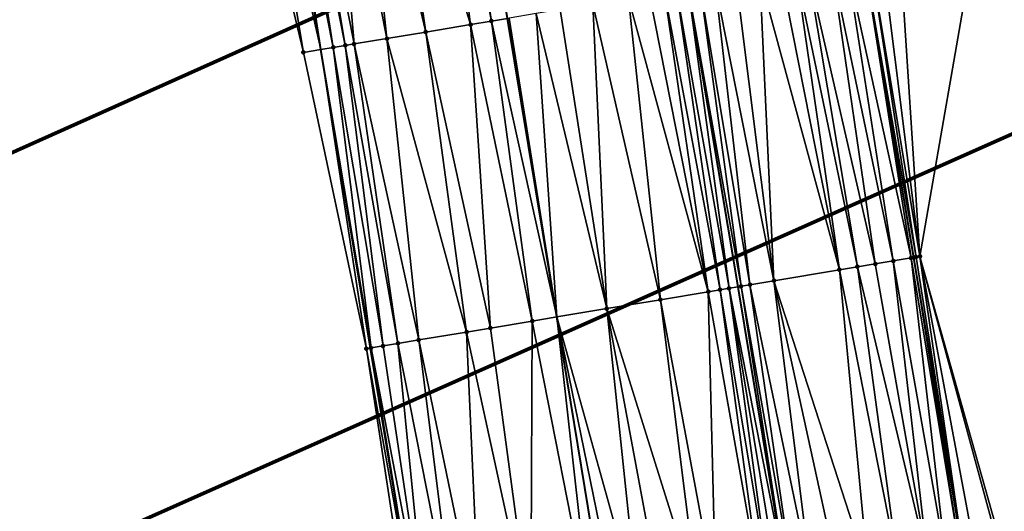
# Model space of a CAD drawing. Header units: feet. Extents: x 2004186 to 2014793, y 836912 to 864902.
# Tile 21 of 256: x 2010908 to 2010973, y 837489 to 837521. Entities that reach past the tile are written whole.
import ezdxf

# ---------------------------------------------------------------- set-up
doc = ezdxf.new("R2010")
doc.units = ezdxf.units.FT
doc.header["$LTSCALE"] = 100
doc.header["$MEASUREMENT"] = 0
for name, color, linetype, lineweight in [('EP_Travel Lane', 5, 'Continuous', 40), ('GPL_Skip Line', 2, 'Continuous', 40), ('Notes', 4, 'Continuous', 0), ('Road Shots', 4, 'Continuous', 200), ('Road X-Section', 30, 'Continuous', 13)]:
    doc.layers.add(name, color=color, linetype=linetype, lineweight=lineweight)
doc.layers.add('I-77 SB_MM21-27-Surface-Border', color=7, linetype='Continuous')
doc.layers.add('I-77 SB_MM21-27-Surface-TIN', color=7, linetype='Continuous')

msp = doc.modelspace()

# ---------------------------------------------------------------- linework, layer by layer
at = {"layer": 'EP_Travel Lane'}
for points in [[(2010970.554883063, 837485.938455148, 351.8467576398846), (2010967.259023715, 837505.6785211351, 351.8659917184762), (2010963.96475186, 837525.4090790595, 351.8623707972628), (2010960.671085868, 837545.1360082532, 351.840905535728), (2010957.377423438, 837564.8629161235, 351.8460256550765), (2010954.083834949, 837584.5893811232, 351.8020394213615), (2010950.790195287, 837604.3161526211, 351.7254587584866), (2010947.496572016, 837624.0430735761, 351.684690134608), (2010944.203085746, 837643.7699198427, 351.6154868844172), (2010940.932450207, 837663.4892749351, 351.5491746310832), (2010937.660913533, 837683.2141617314, 351.4991781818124), (2010934.388480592, 837702.9444523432, 351.3700661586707), (2010931.11730063, 837722.6799663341, 351.3046122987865), (2010927.853165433, 837742.4114428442, 351.1844195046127), (2010924.639492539, 837762.1535632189, 351.112302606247), (2010921.426372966, 837781.892545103, 350.9676407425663)], [(2010934.595256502, 837479.98617953, 351.5095648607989), (2010931.323510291, 837499.6887001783, 351.5417266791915), (2010928.054911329, 837519.4116545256, 351.5530203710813), (2010924.784996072, 837539.1425514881, 351.5613561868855), (2010921.515091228, 837558.8733856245, 351.5376361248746), (2010918.245373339, 837578.6030916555, 351.493006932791), (2010914.975484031, 837598.3338320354, 351.4344561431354), (2010911.705569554, 837618.0647242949, 351.3855300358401), (2010908.435665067, 837637.7955562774, 351.3342237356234), (2010905.162015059, 837657.5489889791, 351.2770299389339), (2010901.890544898, 837677.2892683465, 351.1922189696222), (2010898.620572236, 837697.0205116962, 351.1196081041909), (2010895.352726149, 837716.7389231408, 351.0112128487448), (2010892.082841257, 837736.4696368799, 350.9209208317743), (2010888.813325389, 837756.1981239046, 350.8189200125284), (2010885.543807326, 837775.9266241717, 350.6922264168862)]]:
    msp.add_polyline3d(points, dxfattribs=at)
at = {"layer": 'GPL_Skip Line'}
for points in [[(2010958.914453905, 837484.011602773, 352.0084365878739), (2010955.63723066, 837503.741266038, 352.0171882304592), (2010952.347312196, 837523.4688200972, 352.0200899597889), (2010949.052683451, 837543.1955893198, 352.0215488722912), (2010945.758054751, 837562.9223582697, 352.0186610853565), (2010942.463430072, 837582.6491031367, 351.9888008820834), (2010939.168820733, 837602.3757561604, 351.9176754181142), (2010935.874191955, 837622.1025255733, 351.8915830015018), (2010932.579581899, 837641.8291828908, 351.8218487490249), (2010929.30353227, 837661.5589609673, 351.7639087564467), (2010926.033989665, 837681.2898045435, 351.6979760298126), (2010922.766667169, 837701.0207196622, 351.5655998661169), (2010919.497043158, 837720.7516169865, 351.5137872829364), (2010916.220737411, 837740.4809494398, 351.3744101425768), (2010912.941776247, 837760.2101772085, 351.2977081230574), (2010909.662889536, 837779.9389449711, 351.1435873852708)], [(2010946.897765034, 837482.0225413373, 351.7877070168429), (2010943.645469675, 837501.7424941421, 351.8006070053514), (2010940.391590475, 837521.4720504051, 351.8050462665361), (2010937.137066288, 837541.2055174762, 351.8023255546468), (2010933.882546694, 837560.9389566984, 351.8016313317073), (2010930.615729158, 837580.6697975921, 351.7622601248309), (2010927.343612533, 837600.4002125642, 351.7057368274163), (2010924.070395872, 837620.130545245, 351.6655282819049), (2010920.797191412, 837639.8608043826, 351.6059830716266), (2010917.522157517, 837659.6020910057, 351.5433432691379), (2010914.248178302, 837679.3370202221, 351.4728616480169), (2010910.974966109, 837699.0673259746, 351.3733030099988), (2010907.701997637, 837718.7915268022, 351.2996985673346), (2010904.425841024, 837738.520959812, 351.1721245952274), (2010901.149288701, 837758.2493917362, 351.077696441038), (2010897.872761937, 837777.977667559, 350.930704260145)]]:
    msp.add_polyline3d(points, dxfattribs=at)
at = {"layer": 'I-77 SB_MM21-27-Surface-Border', "color": 3, "linetype": 'ByBlock', "lineweight": -2}
for points in [[(2010934.095683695, 837479.9034819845, 351.5309226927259), (2010931.06335951, 837499.6453453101, 351.5206884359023), (2010926.899782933, 837519.2187313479, 351.5075463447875), (2010922.224280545, 837538.7148753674, 351.4738152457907), (2010917.746058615, 837558.2438892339, 351.4262839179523), (2010913.859885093, 837577.870273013, 351.3438778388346), (2010910.36802058, 837597.5639048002, 351.2805386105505), (2010907.07338901, 837617.290690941, 351.2332985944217), (2010903.581510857, 837636.9844043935, 351.1643933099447), (2010900.498234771, 837656.7741057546, 351.107022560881), (2010897.424138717, 837676.5488722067, 351.0348253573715), (2010894.353970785, 837696.313417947, 350.9750286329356), (2010891.481363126, 837716.0952570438, 350.8900562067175), (2010889.586048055, 837736.0545136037, 350.8431111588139), (2010886.30749282, 837755.7813002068, 350.7307094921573), (2010883.818105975, 837775.6392728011, 350.6272637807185), (2010882.155285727, 837795.6378595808, 350.543352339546)], [(2010928.801060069, 837783.1154911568, 350.6428414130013), (2010932.276911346, 837763.4214939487, 350.7692823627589), (2010936.148398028, 837743.7867555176, 350.838981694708), (2010939.622038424, 837724.0899666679, 350.9430565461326), (2010943.090258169, 837704.3839998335, 351.010995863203), (2010946.357666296, 837684.652567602, 351.1536837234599), (2010949.625540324, 837664.9317922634, 351.2234646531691), (2010951.714762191, 837645.0236901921, 351.3183586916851), (2010956.19300608, 837625.494544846, 351.3229341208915), (2010959.290364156, 837605.7348471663, 351.3796253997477), (2010962.58496851, 837586.0082239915, 351.4307630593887), (2010965.682105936, 837566.2498474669, 351.4906709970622), (2010968.384919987, 837546.4243089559, 351.5416111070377), (2010971.285013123, 837526.631648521, 351.5792596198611), (2010967.66000702, 837505.745358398, 351.8687231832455), (2010973.121132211, 837486.3632599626, 351.7536131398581)]]:
    msp.add_polyline3d(points, dxfattribs=at)
at = {"layer": 'I-77 SB_MM21-27-Surface-TIN', "color": 128, "linetype": 'ByBlock', "lineweight": -2}
for points in [[(2010935.441214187, 837540.922286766, 351.7682964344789), (2010932.087663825, 837540.3621975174, 351.6996952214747), (2010937.946772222, 837521.0637320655, 351.7576407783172)], [(2010936.230284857, 837541.054072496, 351.7851424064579), (2010935.441214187, 837540.922286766, 351.7682964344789), (2010939.327645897, 837521.2943570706, 351.7864461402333)], [(2010935.441214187, 837540.922286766, 351.7682964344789), (2010937.946772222, 837521.0637320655, 351.7576407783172), (2010939.327645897, 837521.2943570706, 351.7864461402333)], [(2010936.230284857, 837541.054072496, 351.7851424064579), (2010939.327645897, 837521.2943570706, 351.7864461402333), (2010940.391590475, 837521.4720504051, 351.8050462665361)], [(2010930.312254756, 837540.0656800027, 351.6727501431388), (2010928.536845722, 837539.7691622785, 351.6397239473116), (2010932.423277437, 837520.141232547, 351.6569909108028)], [(2010932.087663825, 837540.3621975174, 351.6996952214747), (2010930.312254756, 837540.0656800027, 351.6727501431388), (2010934.987757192, 837520.5695357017, 351.698107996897)], [(2010930.312254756, 837540.0656800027, 351.6727501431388), (2010932.423277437, 837520.141232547, 351.6569909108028), (2010934.987757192, 837520.5695357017, 351.698107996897)], [(2010932.087663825, 837540.3621975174, 351.6996952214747), (2010934.987757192, 837520.5695357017, 351.698107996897), (2010937.946772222, 837521.0637320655, 351.7576407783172)], [(2010925.775098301, 837539.3079126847, 351.5941385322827), (2010924.986027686, 837539.1761266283, 351.5678065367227), (2010928.872459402, 837519.5481968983, 351.5852048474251)], [(2010926.366901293, 837539.406752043, 351.6085376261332), (2010925.775098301, 837539.3079126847, 351.5941385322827), (2010929.661530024, 837519.6799829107, 351.6102385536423)], [(2010925.775098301, 837539.3079126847, 351.5941385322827), (2010928.872459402, 837519.5481968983, 351.5852048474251), (2010929.661530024, 837519.6799829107, 351.6102385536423)], [(2010928.536845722, 837539.7691622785, 351.6397239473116), (2010926.366901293, 837539.406752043, 351.6085376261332), (2010930.253333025, 837519.7788222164, 351.6231004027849)], [(2010926.366901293, 837539.406752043, 351.6085376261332), (2010929.661530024, 837519.6799829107, 351.6102385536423), (2010930.253333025, 837519.7788222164, 351.6231004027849)], [(2010928.536845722, 837539.7691622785, 351.6397239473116), (2010930.253333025, 837519.7788222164, 351.6231004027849), (2010932.423277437, 837520.141232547, 351.6569909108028)], [(2010923.6051541, 837538.9455010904, 351.5234994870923), (2010922.224280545, 837538.7148753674, 351.4738152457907), (2010926.899782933, 837519.2187313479, 351.5075463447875)], [(2010923.6051541, 837538.9455010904, 351.5234994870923), (2010928.054911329, 837519.4116545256, 351.5530203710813), (2010924.784996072, 837539.1425514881, 351.5613561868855)], [(2010923.6051541, 837538.9455010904, 351.5234994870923), (2010926.899782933, 837519.2187313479, 351.5075463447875), (2010928.054911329, 837519.4116545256, 351.5530203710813)], [(2010924.986027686, 837539.1761266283, 351.5678065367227), (2010924.784996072, 837539.1425514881, 351.5613561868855), (2010928.054911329, 837519.4116545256, 351.5530203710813)], [(2010924.986027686, 837539.1761266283, 351.5678065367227), (2010928.054911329, 837519.4116545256, 351.5530203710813), (2010928.872459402, 837519.5481968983, 351.5852048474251)], [(2010967.66000702, 837505.745358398, 351.8687231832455), (2010971.285013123, 837526.631648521, 351.5792596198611), (2010966.353319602, 837525.807998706, 351.7933669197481)], [(2010967.66000702, 837505.745358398, 351.8687231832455), (2010965.169713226, 837525.6103223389, 351.8328041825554), (2010964.380642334, 837525.478537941, 351.8546516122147)], [(2010967.66000702, 837505.745358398, 351.8687231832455), (2010966.353319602, 837525.807998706, 351.7933669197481), (2010965.169713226, 837525.6103223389, 351.8328041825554)], [(2010961.816162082, 837525.050237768, 351.9001015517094), (2010960.238020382, 837524.7866684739, 351.9293236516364), (2010964.712019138, 837505.2539504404, 351.9147983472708)], [(2010962.802500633, 837525.2149686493, 351.8839429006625), (2010961.816162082, 837525.050237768, 351.9001015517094), (2010965.895686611, 837505.4512606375, 351.8926357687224)], [(2010961.816162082, 837525.050237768, 351.9001015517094), (2010964.712019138, 837505.2539504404, 351.9147983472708), (2010965.895686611, 837505.4512606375, 351.8926357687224)], [(2010962.802500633, 837525.2149686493, 351.8839429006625), (2010967.079353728, 837505.6485729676, 351.8651605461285), (2010963.96475186, 837525.4090790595, 351.8623707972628)], [(2010962.802500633, 837525.2149686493, 351.8839429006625), (2010965.895686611, 837505.4512606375, 351.8926357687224), (2010967.079353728, 837505.6485729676, 351.8651605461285)], [(2010967.413338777, 837505.7042430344, 351.8667055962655), (2010964.380642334, 837525.478537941, 351.8546516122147), (2010963.96475186, 837525.4090790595, 351.8623707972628)], [(2010967.079353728, 837505.6485729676, 351.8651605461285), (2010967.259023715, 837505.6785211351, 351.8659917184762), (2010963.96475186, 837525.4090790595, 351.8623707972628)], [(2010967.413338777, 837505.7042430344, 351.8667055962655), (2010963.96475186, 837525.4090790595, 351.8623707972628), (2010967.259023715, 837505.6785211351, 351.8659917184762)], [(2010967.413338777, 837505.7042430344, 351.8667055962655), (2010967.66000702, 837505.745358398, 351.8687231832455), (2010964.380642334, 837525.478537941, 351.8546516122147)], [(2010958.462611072, 837524.4901523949, 351.9441037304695), (2010957.081737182, 837524.2595286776, 351.9526916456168), (2010962.344682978, 837504.8593373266, 351.9409894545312)], [(2010959.448949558, 837524.6548836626, 351.9391657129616), (2010958.462611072, 837524.4901523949, 351.9441037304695), (2010962.344682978, 837504.8593373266, 351.9409894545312)], [(2010960.238020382, 837524.7866684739, 351.9293236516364), (2010959.448949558, 837524.6548836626, 351.9391657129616), (2010963.52835124, 837505.0566427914, 351.9306141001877)], [(2010959.448949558, 837524.6548836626, 351.9391657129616), (2010962.344682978, 837504.8593373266, 351.9409894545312), (2010963.52835124, 837505.0566427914, 351.9306141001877)], [(2010960.238020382, 837524.7866684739, 351.9293236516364), (2010963.52835124, 837505.0566427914, 351.9306141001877), (2010964.712019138, 837505.2539504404, 351.9147983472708)], [(2010954.122721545, 837523.7653359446, 351.9985833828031), (2010953.136382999, 837523.60060503, 352.0137710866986), (2010956.426342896, 837503.8728026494, 352.0111803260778)], [(2010958.004566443, 837504.1358814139, 351.9853623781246), (2010955.503595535, 837523.9959590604, 351.9725284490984), (2010954.122721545, 837523.7653359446, 351.9985833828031)], [(2010958.004566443, 837504.1358814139, 351.9853623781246), (2010954.122721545, 837523.7653359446, 351.9985833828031), (2010956.426342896, 837503.8728026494, 352.0111803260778)], [(2010958.004566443, 837504.1358814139, 351.9853623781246), (2010957.081737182, 837524.2595286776, 351.9526916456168), (2010955.503595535, 837523.9959590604, 351.9725284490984)], [(2010962.344682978, 837504.8593373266, 351.9409894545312), (2010957.081737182, 837524.2595286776, 351.9526916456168), (2010958.004566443, 837504.1358814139, 351.9853623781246)], [(2010949.782832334, 837523.0405175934, 351.9978648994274), (2010948.401958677, 837522.8098924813, 351.9659572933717), (2010953.664447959, 837503.4124371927, 352.0006143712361)], [(2010950.769170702, 837523.2052495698, 352.0135045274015), (2010949.782832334, 837523.0405175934, 351.9978648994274), (2010953.664447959, 837503.4124371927, 352.0006143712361)], [(2010951.558241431, 837523.3370349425, 352.0199602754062), (2010950.769170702, 837523.2052495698, 352.0135045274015), (2010954.453561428, 837503.5439664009, 352.0130474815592)], [(2010950.769170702, 837523.2052495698, 352.0135045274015), (2010953.664447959, 837503.4124371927, 352.0006143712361), (2010954.453561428, 837503.5439664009, 352.0130474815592)], [(2010951.558241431, 837523.3370349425, 352.0199602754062), (2010955.045396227, 837503.6426151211, 352.0178531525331), (2010952.347312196, 837523.4688200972, 352.0200899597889)], [(2010951.558241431, 837523.3370349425, 352.0199602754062), (2010954.453561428, 837503.5439664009, 352.0130474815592), (2010955.045396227, 837503.6426151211, 352.0178531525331)], [(2010953.136382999, 837523.60060503, 352.0137710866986), (2010952.347312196, 837523.4688200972, 352.0200899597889), (2010955.834508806, 837503.7741496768, 352.016966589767)], [(2010955.834508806, 837503.7741496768, 352.016966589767), (2010952.347312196, 837523.4688200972, 352.0200899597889), (2010955.63723066, 837503.741266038, 352.0171882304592)], [(2010955.045396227, 837503.6426151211, 352.0178531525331), (2010955.63723066, 837503.741266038, 352.0171882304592), (2010952.347312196, 837523.4688200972, 352.0200899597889)], [(2010953.136382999, 837523.60060503, 352.0137710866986), (2010955.834508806, 837503.7741496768, 352.016966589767), (2010956.426342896, 837503.8728026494, 352.0111803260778)], [(2010946.034746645, 837522.4145354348, 351.9196210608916), (2010943.864802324, 837522.0521245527, 351.8697180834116), (2010946.956981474, 837502.294450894, 351.8651187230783)], [(2010948.401958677, 837522.8098924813, 351.9659572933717), (2010946.034746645, 837522.4145354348, 351.9196210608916), (2010950.507992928, 837502.8863272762, 351.9336562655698)], [(2010946.034746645, 837522.4145354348, 351.9196210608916), (2010946.956981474, 837502.294450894, 351.8651187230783), (2010950.507992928, 837502.8863272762, 351.9336562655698)], [(2010948.401958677, 837522.8098924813, 351.9659572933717), (2010950.507992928, 837502.8863272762, 351.9336562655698), (2010953.664447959, 837503.4124371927, 352.0006143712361)], [(2010942.28666095, 837521.7885533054, 351.8422318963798), (2010940.511251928, 837521.4920355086, 351.8071382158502), (2010943.645469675, 837501.7424941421, 351.8006070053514)], [(2010943.864802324, 837522.0521245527, 351.8697180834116), (2010942.28666095, 837521.7885533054, 351.8422318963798), (2010946.956981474, 837502.294450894, 351.8651187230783)], [(2010942.28666095, 837521.7885533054, 351.8422318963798), (2010943.645469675, 837501.7424941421, 351.8006070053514), (2010946.956981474, 837502.294450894, 351.8651187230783)], [(2010937.946772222, 837521.0637320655, 351.7576407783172), (2010934.987757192, 837520.5695357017, 351.698107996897), (2010939.263122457, 837501.0120572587, 351.7036862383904)], [(2010939.327645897, 837521.2943570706, 351.7864461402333), (2010937.946772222, 837521.0637320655, 351.7576407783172), (2010942.025021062, 837501.4724007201, 351.7690389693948)], [(2010937.946772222, 837521.0637320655, 351.7576407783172), (2010939.263122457, 837501.0120572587, 351.7036862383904), (2010942.025021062, 837501.4724007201, 351.7690389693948)], [(2010939.327645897, 837521.2943570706, 351.7864461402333), (2010943.645469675, 837501.7424941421, 351.8006070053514), (2010940.391590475, 837521.4720504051, 351.8050462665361)], [(2010939.327645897, 837521.2943570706, 351.7864461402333), (2010942.025021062, 837501.4724007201, 351.7690389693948), (2010943.645469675, 837501.7424941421, 351.8006070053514)], [(2010940.511251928, 837521.4920355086, 351.8071382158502), (2010940.391590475, 837521.4720504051, 351.8050462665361), (2010943.645469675, 837501.7424941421, 351.8006070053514)], [(2010934.987757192, 837520.5695357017, 351.698107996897), (2010932.423277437, 837520.141232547, 351.6569909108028), (2010937.684894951, 837500.7490022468, 351.6703412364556)], [(2010934.987757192, 837520.5695357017, 351.698107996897), (2010937.684894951, 837500.7490022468, 351.6703412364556), (2010939.263122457, 837501.0120572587, 351.7036862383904)], [(2010930.253333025, 837519.7788222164, 351.6231004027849), (2010929.661530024, 837519.6799829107, 351.6102385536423), (2010933.147492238, 837499.9927108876, 351.5948978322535)], [(2010932.423277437, 837520.141232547, 351.6569909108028), (2010930.253333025, 837519.7788222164, 351.6231004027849), (2010934.528441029, 837500.2228856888, 351.6199258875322)], [(2010930.253333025, 837519.7788222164, 351.6231004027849), (2010933.147492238, 837499.9927108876, 351.5948978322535), (2010934.528441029, 837500.2228856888, 351.6199258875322)], [(2010932.423277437, 837520.141232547, 351.6569909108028), (2010934.528441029, 837500.2228856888, 351.6199258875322), (2010937.684894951, 837500.7490022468, 351.6703412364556)], [(2010931.06335951, 837499.6453453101, 351.5206884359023), (2010928.054911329, 837519.4116545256, 351.5530203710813), (2010926.899782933, 837519.2187313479, 351.5075463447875)], [(2010928.872459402, 837519.5481968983, 351.5852048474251), (2010928.054911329, 837519.4116545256, 351.5530203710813), (2010931.371985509, 837499.6967787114, 351.5456468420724)], [(2010931.06335951, 837499.6453453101, 351.5206884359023), (2010931.323510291, 837499.6887001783, 351.5417266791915), (2010928.054911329, 837519.4116545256, 351.5530203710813)], [(2010931.371985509, 837499.6967787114, 351.5456468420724), (2010928.054911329, 837519.4116545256, 351.5530203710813), (2010931.323510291, 837499.6887001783, 351.5417266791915)], [(2010929.661530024, 837519.6799829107, 351.6102385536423), (2010928.872459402, 837519.5481968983, 351.5852048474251), (2010932.161099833, 837499.8283027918, 351.5708521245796)], [(2010928.872459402, 837519.5481968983, 351.5852048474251), (2010931.371985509, 837499.6967787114, 351.5456468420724), (2010932.161099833, 837499.8283027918, 351.5708521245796)], [(2010929.661530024, 837519.6799829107, 351.6102385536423), (2010932.161099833, 837499.8283027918, 351.5708521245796), (2010933.147492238, 837499.9927108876, 351.5948978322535)], [(2010965.895686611, 837505.4512606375, 351.8926357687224), (2010964.712019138, 837505.2539504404, 351.9147983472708), (2010968.188259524, 837485.5467019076, 351.8984736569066)], [(2010967.079353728, 837505.6485729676, 351.8651605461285), (2010965.895686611, 837505.4512606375, 351.8926357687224), (2010969.372149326, 837485.7426736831, 351.8753827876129)], [(2010965.895686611, 837505.4512606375, 351.8926357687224), (2010968.188259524, 837485.5467019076, 351.8984736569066), (2010969.372149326, 837485.7426736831, 351.8753827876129)], [(2010967.079353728, 837505.6485729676, 351.8651605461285), (2010970.358724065, 837485.9059840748, 351.8530080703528), (2010967.259023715, 837505.6785211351, 351.8659917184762)], [(2010967.079353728, 837505.6485729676, 351.8651605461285), (2010969.372149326, 837485.7426736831, 351.8753827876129), (2010970.358724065, 837485.9059840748, 351.8530080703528)], [(2010967.413338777, 837505.7042430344, 351.8667055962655), (2010967.259023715, 837505.6785211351, 351.8659917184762), (2010970.554883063, 837485.938455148, 351.8467576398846)], [(2010970.358724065, 837485.9059840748, 351.8530080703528), (2010970.554883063, 837485.938455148, 351.8467576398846), (2010967.259023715, 837505.6785211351, 351.8659917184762)], [(2010967.413338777, 837505.7042430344, 351.8667055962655), (2010970.554883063, 837485.938455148, 351.8467576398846), (2010967.66000702, 837505.745358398, 351.8687231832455)], [(2010967.66000702, 837505.745358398, 351.8687231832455), (2010970.554883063, 837485.938455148, 351.8467576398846), (2010971.345298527, 837486.0692961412, 351.8215717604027)], [(2010967.66000702, 837505.745358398, 351.8687231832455), (2010972.923817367, 837486.3305972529, 351.7615045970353), (2010973.121132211, 837486.3632599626, 351.7536131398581)], [(2010967.66000702, 837505.745358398, 351.8687231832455), (2010971.345298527, 837486.0692961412, 351.8215717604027), (2010972.923817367, 837486.3305972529, 351.7615045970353)], [(2010962.344682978, 837504.8593373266, 351.9409894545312), (2010958.004566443, 837504.1358814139, 351.9853623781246), (2010964.241959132, 837484.8934690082, 351.9410741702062)], [(2010963.52835124, 837505.0566427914, 351.9306141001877), (2010962.344682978, 837504.8593373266, 351.9409894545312), (2010966.215109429, 837485.2200848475, 351.9230764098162)], [(2010962.344682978, 837504.8593373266, 351.9409894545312), (2010964.241959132, 837484.8934690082, 351.9410741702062), (2010966.215109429, 837485.2200848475, 351.9230764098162)], [(2010964.712019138, 837505.2539504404, 351.9147983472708), (2010963.52835124, 837505.0566427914, 351.9306141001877), (2010968.188259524, 837485.5467019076, 351.8984736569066)], [(2010963.52835124, 837505.0566427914, 351.9306141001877), (2010966.215109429, 837485.2200848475, 351.9230764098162), (2010968.188259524, 837485.5467019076, 351.8984736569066)], [(2010958.004566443, 837504.1358814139, 351.9853623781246), (2010956.426342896, 837503.8728026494, 352.0111803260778), (2010960.492974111, 837484.2728956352, 351.9930059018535)], [(2010958.004566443, 837504.1358814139, 351.9853623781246), (2010962.268808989, 837484.5668522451, 351.9640688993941), (2010964.241959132, 837484.8934690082, 351.9410741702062)], [(2010958.004566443, 837504.1358814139, 351.9853623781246), (2010960.492974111, 837484.2728956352, 351.9930059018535), (2010962.268808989, 837484.5668522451, 351.9640688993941)], [(2010954.453561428, 837503.5439664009, 352.0130474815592), (2010953.664447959, 837503.4124371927, 352.0006143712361), (2010957.138617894, 837483.7176530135, 352.0003056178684)], [(2010957.730563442, 837483.815634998, 352.0098812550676), (2010955.045396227, 837503.6426151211, 352.0178531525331), (2010954.453561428, 837503.5439664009, 352.0130474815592)], [(2010957.730563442, 837483.815634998, 352.0098812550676), (2010954.453561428, 837503.5439664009, 352.0130474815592), (2010957.138617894, 837483.7176530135, 352.0003056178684)], [(2010955.045396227, 837503.6426151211, 352.0178531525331), (2010958.914453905, 837484.011602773, 352.0084365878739), (2010955.63723066, 837503.741266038, 352.0171882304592)], [(2010958.322508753, 837483.9136184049, 352.0117584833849), (2010958.914453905, 837484.011602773, 352.0084365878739), (2010955.045396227, 837503.6426151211, 352.0178531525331)], [(2010958.322508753, 837483.9136184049, 352.0117584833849), (2010955.045396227, 837503.6426151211, 352.0178531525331), (2010957.730563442, 837483.815634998, 352.0098812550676)], [(2010955.834508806, 837503.7741496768, 352.016966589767), (2010955.63723066, 837503.741266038, 352.0171882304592), (2010958.914453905, 837484.011602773, 352.0084365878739)], [(2010959.309084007, 837484.0769256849, 352.0062219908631), (2010956.426342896, 837503.8728026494, 352.0111803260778), (2010955.834508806, 837503.7741496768, 352.016966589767)], [(2010959.309084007, 837484.0769256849, 352.0062219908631), (2010955.834508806, 837503.7741496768, 352.016966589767), (2010958.914453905, 837484.011602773, 352.0084365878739)], [(2010960.492974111, 837484.2728956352, 351.9930059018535), (2010956.426342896, 837503.8728026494, 352.0111803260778), (2010959.309084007, 837484.0769256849, 352.0062219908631)], [(2010950.507992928, 837502.8863272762, 351.9336562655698), (2010946.956981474, 837502.294450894, 351.8651187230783), (2010952.994998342, 837483.031783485, 351.9096764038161)], [(2010953.664447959, 837503.4124371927, 352.0006143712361), (2010950.507992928, 837502.8863272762, 351.9336562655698), (2010954.178889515, 837483.2277469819, 351.931379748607)], [(2010950.507992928, 837502.8863272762, 351.9336562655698), (2010952.994998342, 837483.031783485, 351.9096764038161), (2010954.178889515, 837483.2277469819, 351.931379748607)], [(2010953.664447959, 837503.4124371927, 352.0006143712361), (2010954.178889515, 837483.2277469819, 351.931379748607), (2010957.138617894, 837483.7176530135, 352.0003056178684)], [(2010946.956981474, 837502.294450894, 351.8651187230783), (2010943.645469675, 837501.7424941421, 351.8006070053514), (2010949.048694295, 837482.3785726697, 351.8327802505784)], [(2010946.956981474, 837502.294450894, 351.8651187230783), (2010950.627215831, 837482.6398574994, 351.8608139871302), (2010952.994998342, 837483.031783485, 351.9096764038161)], [(2010946.956981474, 837502.294450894, 351.8651187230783), (2010949.048694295, 837482.3785726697, 351.8327802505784), (2010950.627215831, 837482.6398574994, 351.8608139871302)], [(2010942.025021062, 837501.4724007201, 351.7690389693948), (2010945.891650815, 837481.8560054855, 351.7633189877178), (2010943.645469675, 837501.7424941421, 351.8006070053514)], [(2010945.891650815, 837481.8560054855, 351.7633189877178), (2010946.897765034, 837482.0225413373, 351.7877070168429), (2010943.645469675, 837501.7424941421, 351.8006070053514)], [(2010947.667487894, 837482.1499487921, 351.8063649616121), (2010943.645469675, 837501.7424941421, 351.8006070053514), (2010946.897765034, 837482.0225413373, 351.7877070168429)], [(2010949.048694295, 837482.3785726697, 351.8327802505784), (2010943.645469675, 837501.7424941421, 351.8006070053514), (2010947.667487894, 837482.1499487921, 351.8063649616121)], [(2010939.263122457, 837501.0120572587, 351.7036862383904), (2010937.684894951, 837500.7490022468, 351.6703412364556), (2010941.945346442, 837481.202796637, 351.6757812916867)], [(2010942.025021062, 837501.4724007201, 351.7690389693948), (2010939.263122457, 837501.0120572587, 351.7036862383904), (2010941.945346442, 837481.202796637, 351.6757812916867)], [(2010942.025021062, 837501.4724007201, 351.7690389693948), (2010941.945346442, 837481.202796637, 351.6757812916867), (2010945.891650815, 837481.8560054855, 351.7633189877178)], [(2010934.528441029, 837500.2228856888, 351.6199258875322), (2010933.147492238, 837499.9927108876, 351.5948978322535), (2010937.012466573, 837480.3862819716, 351.5858627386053)], [(2010937.684894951, 837500.7490022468, 351.6703412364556), (2010934.528441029, 837500.2228856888, 351.6199258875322), (2010938.590988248, 837480.6475659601, 351.6184483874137)], [(2010934.528441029, 837500.2228856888, 351.6199258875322), (2010937.012466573, 837480.3862819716, 351.5858627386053), (2010938.590988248, 837480.6475659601, 351.6184483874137)], [(2010937.684894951, 837500.7490022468, 351.6703412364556), (2010938.590988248, 837480.6475659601, 351.6184483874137), (2010941.945346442, 837481.202796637, 351.6757812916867)], [(2010931.06335951, 837499.6453453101, 351.5206884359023), (2010934.595256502, 837479.98617953, 351.5095648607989), (2010931.323510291, 837499.6887001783, 351.5417266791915)], [(2010934.095683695, 837479.9034819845, 351.5309226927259), (2010934.595256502, 837479.98617953, 351.5095648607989), (2010931.06335951, 837499.6453453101, 351.5206884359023)], [(2010934.601369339, 837479.9871914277, 351.5093035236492), (2010931.371985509, 837499.6967787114, 351.5456468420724), (2010931.323510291, 837499.6887001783, 351.5417266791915)], [(2010934.601369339, 837479.9871914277, 351.5093035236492), (2010931.323510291, 837499.6887001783, 351.5417266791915), (2010934.595256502, 837479.98617953, 351.5095648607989)], [(2010932.161099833, 837499.8283027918, 351.5708521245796), (2010931.371985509, 837499.6967787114, 351.5456468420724), (2010935.114840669, 837480.0721791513, 351.5428351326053)], [(2010934.601369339, 837479.9871914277, 351.5093035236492), (2010935.114840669, 837480.0721791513, 351.5428351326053), (2010931.371985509, 837499.6967787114, 351.5456468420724)], [(2010933.147492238, 837499.9927108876, 351.5948978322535), (2010932.161099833, 837499.8283027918, 351.5708521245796), (2010935.114840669, 837480.0721791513, 351.5428351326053)], [(2010933.147492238, 837499.9927108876, 351.5948978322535), (2010935.114840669, 837480.0721791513, 351.5428351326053), (2010937.012466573, 837480.3862819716, 351.5858627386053)]]:
    msp.add_3dface(points, dxfattribs=at)
at = {"layer": 'Notes', "lineweight": 100}
for p, q in [((2010860.31104294, 837491.4470861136, -9435.34587998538), (2011146.093323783, 837619.2523833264, -9435.34587998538)), ((2010864.582825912, 837465.3730957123, -9435.34587998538), (2011156.345602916, 837594.8881627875, -9435.34587998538))]:
    msp.add_line(p, q, dxfattribs=at)
at = {"layer": 'Road Shots', "lineweight": 100}
for p in [(2010937.946772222, 837521.0637320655, 351.7576407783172), (2010939.327645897, 837521.2943570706, 351.7864461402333), (2010934.987757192, 837520.5695357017, 351.698107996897), (2010930.253333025, 837519.7788222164, 351.6231004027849), (2010932.423277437, 837520.141232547, 351.6569909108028), (2010926.899782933, 837519.2187313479, 351.5075463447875), (2010928.872459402, 837519.5481968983, 351.5852048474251), (2010929.661530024, 837519.6799829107, 351.6102385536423), (2010965.895686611, 837505.4512606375, 351.8926357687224), (2010967.079353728, 837505.6485729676, 351.8651605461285), (2010967.413338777, 837505.7042430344, 351.8667055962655), (2010967.66000702, 837505.745358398, 351.8687231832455), (2010962.344682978, 837504.8593373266, 351.9409894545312), (2010963.52835124, 837505.0566427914, 351.9306141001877), (2010964.712019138, 837505.2539504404, 351.9147983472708), (2010958.004566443, 837504.1358814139, 351.9853623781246), (2010954.453561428, 837503.5439664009, 352.0130474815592), (2010955.045396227, 837503.6426151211, 352.0178531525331), (2010955.834508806, 837503.7741496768, 352.016966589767), (2010956.426342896, 837503.8728026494, 352.0111803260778), (2010950.507992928, 837502.8863272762, 351.9336562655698), (2010953.664447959, 837503.4124371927, 352.0006143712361), (2010946.956981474, 837502.294450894, 351.8651187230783), (2010939.263122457, 837501.0120572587, 351.7036862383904), (2010942.025021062, 837501.4724007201, 351.7690389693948), (2010934.528441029, 837500.2228856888, 351.6199258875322), (2010937.684894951, 837500.7490022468, 351.6703412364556), (2010931.06335951, 837499.6453453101, 351.5206884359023), (2010931.371985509, 837499.6967787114, 351.5456468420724), (2010932.161099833, 837499.8283027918, 351.5708521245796), (2010933.147492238, 837499.9927108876, 351.5948978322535)]:
    msp.add_point(p, dxfattribs=at)
at = {"layer": 'Road X-Section', "extrusion": (0.1647314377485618, -0.9863384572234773, 3.491851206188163e-05), "elevation": -494814.5224158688, "flags": 128}
msp.add_lwpolyline([(2121420.282258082, 368.7857334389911), (2121422.282258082, 368.8633919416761), (2121423.082258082, 368.8884256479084), (2121423.682258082, 368.9012874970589), (2121425.882258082, 368.9351780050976), (2121428.482258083, 368.9762950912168), (2121431.482258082, 369.0358278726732), (2121432.882258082, 369.0646332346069), (2121434.082258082, 369.0853253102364), (2121435.882258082, 369.1204189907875), (2121437.482258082, 369.1479051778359), (2121439.682258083, 369.1978081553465), (2121442.082258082, 369.2441443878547), (2121443.482258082, 369.27605199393), (2121444.482258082, 369.2916916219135), (2121445.282258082, 369.2981473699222), (2121446.082258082, 369.298277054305), (2121446.882258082, 369.2919581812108), (2121447.882258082, 369.276770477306), (2121449.282258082, 369.2507155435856), (2121450.882258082, 369.2308787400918), (2121452.282258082, 369.2222908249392), (2121453.282258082, 369.2173528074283), (2121454.082258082, 369.2075107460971), (2121455.682258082, 369.1782886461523), (2121456.682258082, 369.1621299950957), (2121458.282258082, 369.13283870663), (2121459.082258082, 369.1109912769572), (2121460.282258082, 369.0715540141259), (2121465.282258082, 368.8574467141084)], dxfattribs=at)
at = {"layer": 'Road X-Section', "extrusion": (-0.1644177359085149, 0.9863907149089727, 0.0004070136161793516), "elevation": 495469.2844762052, "flags": 128}
msp.add_lwpolyline([(-2121263.700436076, 149.8579556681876), (-2121264.013318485, 149.8829140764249), (-2121264.813318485, 149.9081193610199), (-2121265.813318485, 149.9321650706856), (-2121267.213318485, 149.9571931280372), (-2121270.413318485, 150.0076084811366), (-2121272.013318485, 150.0409534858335), (-2121274.813318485, 150.106306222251), (-2121279.813318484, 150.2023859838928), (-2121283.413318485, 150.2709235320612), (-2121286.613318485, 150.3378816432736), (-2121287.413318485, 150.3503147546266), (-2121288.013318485, 150.3551204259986), (-2121288.813318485, 150.354233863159), (-2121289.413318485, 150.3484475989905), (-2121291.013318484, 150.3226296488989), (-2121295.413318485, 150.27825672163), (-2121296.613318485, 150.2678813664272), (-2121297.813318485, 150.2520656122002), (-2121299.013318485, 150.2299030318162), (-2121300.213318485, 150.2024278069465), (-2121300.551911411, 150.2039728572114), (-2121300.801982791, 150.2059904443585)], dxfattribs=at)

doc.saveas('drawing.dxf')
